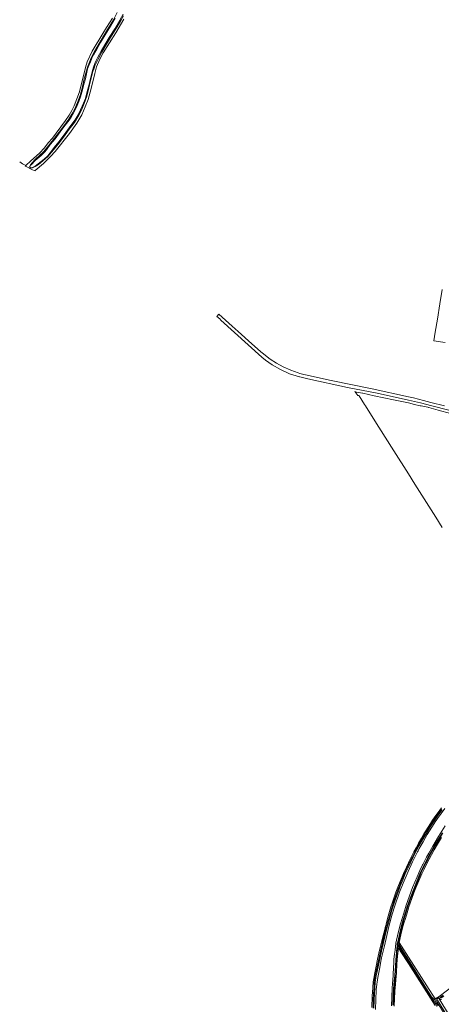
# Model space of a CAD drawing. Header units: metres. Extents: x 250001 to 257773, y 598992 to 609118.
# Tile 170 of 256: x 250305 to 251059, y 601649 to 603407. Entities that reach past the tile are written whole.
import ezdxf

# ---------------------------------------------------------------- set-up
doc = ezdxf.new("R2010")
doc.units = ezdxf.units.M
for name, color, linetype, lineweight in [('B-WE-GR-BOUWLAND-GV', 252, 'Continuous', 13), ('B-WE-GR-GROENVOORZIENING-GV', 252, 'Continuous', 18), ('B-WE-OG-WATER-GV', 252, 'Continuous', 18), ('B-WE-OG-WATER_SLOOT-GV', 252, 'Continuous', 18), ('B-WE-VH-VERHARDING_GESLOTEN-GV', 252, 'Continuous', 18), ('X-XX-AL-REFERENTIE-G', 7, 'Continuous', 18)]:
    doc.layers.add(name, color=color, linetype=linetype, lineweight=lineweight)

# ---------------------------------------------------------------- blocks, each defined once
blk = doc.blocks.new('BS2021-132-Xref-BGT-GRIJS-20210617-aangepast')
at = {"layer": 'B-WE-GR-BOUWLAND-GV', "flags": 128}
for points in [[(250305.421, 603152.915), (250310.62, 603149.552), (250316.256, 603146.385), (250325.214, 603154.951), (250340.807, 603168.442), (250349.928, 603178.185), (250356.62, 603186.745), (250363.858, 603195.34), (250370.549, 603203.808), (250379.249, 603215.421), (250387.393, 603226.454), (250393.738, 603235.973), (250398.519, 603244.339), (250402.647, 603253.03), (250412.106, 603277.931), (250422.866, 603321.161), (250426.004, 603331.402), (250435.077, 603350.513), (250454.219, 603381.684), (250460.701, 603392.466), (250471.02, 603409.399)], [(251060.022, 602925.141), (251055.993, 602899.291), (251051.681, 602872.173), (251047.944, 602848.637), (251045.299, 602833.207), (251065.573, 602830.314)], [(251075.393, 602704.025), (251053.28, 602709.84), (251036.196, 602714.251), (251036.073, 602714.369), (251035.961, 602714.499), (251035.909, 602714.571), (251034.854, 602714.846), (251022.847, 602717.571), (251022.645, 602717.616), (251022.556, 602717.571), (251022.471, 602717.527), (251022.29, 602717.451), (251022.103, 602717.39), (251021.912, 602717.345), (251021.766, 602717.321), (251020.688, 602717.571), (251010.798, 602719.864), (251000, 602722.482), (250973.255, 602728.179), (250938.712, 602735.47), (250918.397, 602739.913), (250918.361, 602739.956), (250918.25, 602740.104), (250918.153, 602740.261), (250918.138, 602740.291), (250907.457, 602742.098), (250904.464, 602743.095), (250909.393, 602735.6), (250909.425, 602735.626), (250909.558, 602735.71), (250909.699, 602735.78), (250909.846, 602735.837), (250909.998, 602735.877), (250910.154, 602735.902), (250910.311, 602735.911), (250910.468, 602735.905), (250910.624, 602735.882), (250910.777, 602735.844), (250910.925, 602735.79), (250911.067, 602735.722), (250911.201, 602735.639), (250911.326, 602735.544), (250911.44, 602735.436), (250911.544, 602735.317), (250911.634, 602735.188), (250911.669, 602735.13), (250921.758, 602719.66), (250923.088, 602717.571), (250940.154, 602690.739), (250958.672, 602661.566), (250974.134, 602637.234), (251000, 602596.277), (251011.648, 602577.709), (251032.255, 602544.896), (251048.846, 602518.509), (251060.038, 602500)]]:
    blk.add_lwpolyline(points, dxfattribs=at)
at = {"layer": 'B-WE-GR-GROENVOORZIENING-GV', "flags": 128}
for points in [[(250471.02, 603409.399), (250460.701, 603392.466), (250454.219, 603381.684), (250435.077, 603350.513), (250426.004, 603331.402), (250422.866, 603321.161), (250412.106, 603277.931), (250402.647, 603253.03), (250398.519, 603244.339), (250393.738, 603235.973), (250387.393, 603226.454), (250379.249, 603215.421), (250370.549, 603203.808), (250363.858, 603195.34), (250356.62, 603186.745), (250349.928, 603178.185), (250340.807, 603168.442), (250325.214, 603154.951), (250316.256, 603146.385), (250315.369, 603145.537), (250315.67, 603145.38), (250328.084, 603138.893), (250331.336, 603137.544), (250333.022, 603136.871), (250333.352, 603137.185), (250347.948, 603149.867), (250360.51, 603162.249), (250368.944, 603171.581), (250394.486, 603203.644), (250407.766, 603222.127), (250416.26, 603236.783), (250422.721, 603250.84), (250427.506, 603264.179), (250431.215, 603277.399), (250434.864, 603291.038), (250439.47, 603310.359), (250442.939, 603322.622), (250448.801, 603336.26), (250454.783, 603347.626), (250477.335, 603383.158), (250491.452, 603407.444)], [(250490.726, 603413.312), (250486.349, 603405.309), (250479.4, 603393.884), (250469.286, 603377.831), (250460.365, 603362.888), (250452.088, 603348.833), (250445.367, 603336.21), (250439.753, 603324.004), (250439.192, 603322.071), (250437.724, 603318.568), (250437.011, 603316.763), (250434.523, 603307.085), (250431.6, 603295.824), (250429.225, 603284.781), (250425.334, 603270.221), (250422.594, 603261.638), (250420.924, 603257.124), (250415.668, 603244.996), (250411.245, 603236.306), (250403.339, 603223.315), (250394.128, 603211.075), (250385.338, 603199.463), (250376.448, 603187.353), (250365.858, 603174.183), (250355.975, 603162.454), (250351.126, 603157.997), (250338.824, 603148.173), (250332.898, 603144.461), (250328.253, 603142.324), (250324.447, 603141.839), (250322.745, 603144.006), (250324.723, 603147.643), (250332.245, 603156.552), (250333.464, 603157.665), (250341.182, 603164.621), (250347.827, 603170.928), (250354.466, 603178.567), (250363.496, 603190.03), (250375.856, 603205.957), (250388.216, 603222.534), (250393.295, 603229.091), (250398.899, 603238.021), (250403.74, 603247.582), (250408.477, 603258.702), (250413.224, 603271.454), (250417.031, 603284.183), (250420.302, 603298.497), (250423.349, 603311.204), (250426.432, 603321.783), (250428.82, 603327.711), (250433.213, 603338.322), (250439.232, 603349.983), (250447.455, 603364.285), (250460.494, 603385.995), (250472.913, 603406.57), (250479.737, 603419.737)], [(251058.765, 601657.702), (251058.642, 601657.658), (251058.516, 601657.621), (251058.388, 601657.591), (251058.259, 601657.57), (251058.129, 601657.556), (251057.998, 601657.551), (251057.867, 601657.554), (251057.737, 601657.564), (251057.607, 601657.582), (251057.479, 601657.609), (251057.352, 601657.643), (251057.229, 601657.685), (251057.107, 601657.734), (251056.989, 601657.791), (251056.875, 601657.854), (251056.764, 601657.925), (251056.659, 601658.002), (251056.627, 601658.027), (251055.663, 601659.455), (251054.431, 601661.278), (251054.382, 601661.38), (251054.34, 601661.486), (251054.305, 601661.594), (251054.278, 601661.705), (251054.259, 601661.817), (251054.248, 601661.929), (251054.245, 601662.043), (251054.25, 601662.157), (251054.263, 601662.269), (251054.284, 601662.381), (251054.313, 601662.491), (251054.349, 601662.599), (251054.393, 601662.703), (251054.444, 601662.805), (251054.502, 601662.902), (251054.567, 601662.996), (251054.605, 601663.045), (251047.519, 601658.911), (251032.701, 601682.166), (251000, 601733.205), (250983.682, 601759.353), (250983.159, 601756.867), (250982.989, 601756.227), (250983.198, 601755.454), (250988.76, 601746.33), (251000, 601728.453), (251041.308, 601662.752), (251042.926, 601660.658), (251043.152, 601660.406), (251043.384, 601660.159), (251043.622, 601659.917), (251043.865, 601659.681), (251044.114, 601659.451), (251044.368, 601659.227), (251044.628, 601659.009), (251044.892, 601658.797), (251045.162, 601658.592), (251045.436, 601658.393), (251045.715, 601658.2), (251045.998, 601658.014), (251046.286, 601657.835), (251046.477, 601657.721), (251046.702, 601657.605), (251046.931, 601657.496), (251047.163, 601657.395), (251047.398, 601657.301), (251047.637, 601657.214), (251047.877, 601657.135), (251048.013, 601657.094), (251048.179, 601657.006), (251048.341, 601656.912), (251048.498, 601656.811), (251048.652, 601656.703), (251048.8, 601656.588), (251048.944, 601656.468), (251049.082, 601656.341), (251049.214, 601656.209), (251049.341, 601656.071), (251049.462, 601655.927), (251049.577, 601655.779), (251049.685, 601655.626), (251049.787, 601655.468), (251049.859, 601655.347), (251049.943, 601655.233), (251051.506, 601653.097), (251115.282, 601550.155)], [(251097.276, 601582.859), (251051.797, 601656.602), (251050.343, 601658.96), (251051.834, 601659.654), (251053.57, 601660.498), (251054.669, 601658.721), (251100.173, 601585.169)]]:
    blk.add_lwpolyline(points, dxfattribs=at)
at = {"layer": 'B-WE-OG-WATER-GV', "flags": 128}
for points in [[(250476.123, 603409.465), (250467.777, 603394.798), (250458.194, 603379.608), (250450.003, 603366.029), (250443.584, 603355.009), (250437.435, 603343.803), (250434.465, 603337.721), (250431.722, 603331.589), (250429.154, 603325.137), (250426.813, 603318.634), (250424.666, 603310.22), (250422.825, 603301.165), (250420.871, 603293.383), (250417.568, 603281.264), (250414.309, 603269.052), (250411.3, 603260.744), (250406.376, 603249.516), (250402.277, 603241.182), (250397.267, 603232.773), (250393.584, 603227.521), (250386.93, 603218.641), (250381.017, 603210.566), (250368.687, 603194.152), (250360.144, 603183.76), (250353.252, 603174.293), (250349.63, 603169.904), (250343.581, 603164.421), (250332.973, 603155.52), (250325.66, 603147.791), (250324.952, 603146.726), (250324.039, 603145.103), (250323.541, 603144.13), (250323.41, 603143.606), (250324.589, 603142.038), (250328.365, 603142.799), (250333.257, 603145.04), (250338.483, 603149.192), (250349.255, 603157.864), (250355.94, 603163.881), (250360.13, 603168.96), (250367.026, 603178.432), (250375.529, 603188.774), (250388.005, 603205.383), (250393.922, 603213.462), (250400.629, 603222.414), (250404.576, 603228.042), (250409.929, 603237.029), (250414.267, 603245.847), (250419.655, 603257.508), (250422.745, 603265.988), (250426.091, 603278.269), (250429.462, 603290.768), (250431.312, 603299.238), (250433.513, 603308.316), (250435.365, 603315.939), (250437.291, 603322.054), (250439.738, 603328.203), (250442.347, 603334.035), (250445.161, 603339.799), (250451.158, 603350.726), (250457.805, 603361.587), (250465.599, 603375.04), (250475.24, 603390.324), (250484.213, 603405.556), (250490.35, 603416.68)], [(250938.446, 601642.305), (250938.613, 601655.939), (250939.266, 601668.91), (250939.995, 601678.348), (250940.533, 601687.973), (250941.028, 601691.953), (250941.601, 601696.361), (250942.235, 601700.087), (250943.83, 601707.53), (250948.219, 601727.33), (250952.809, 601749.146), (250957.656, 601769.418), (250962.009, 601786.735), (250964.076, 601794.19), (250967.926, 601808.416), (250970.948, 601819.073), (250975.518, 601833.089), (250979.128, 601843.21), (250981.966, 601851.362), (250985.44, 601860.126), (250989.177, 601869.685), (250994.322, 601881.885), (250999.277, 601892.72), (251004.013, 601902.729), (251008.432, 601912.06), (251015.199, 601924.908), (251019.404, 601932.885), (251023.112, 601939.79), (251028.969, 601949.313), (251033.223, 601956.695), (251037.673, 601963.734), (251040.613, 601968.426), (251045.451, 601975.656), (251051.529, 601984.585), (251060.017, 601996.4)], [(251058.808, 601997.287), (251050.299, 601985.445), (251044.208, 601976.495), (251039.354, 601969.242), (251036.403, 601964.533), (251031.939, 601957.47), (251027.68, 601950.08), (251021.811, 601940.538), (251018.08, 601933.59), (251013.872, 601925.607), (251007.09, 601912.73), (251002.658, 601903.371), (250997.917, 601893.352), (250992.949, 601882.489), (250987.787, 601870.249), (250984.044, 601860.676), (250980.56, 601851.885), (250977.713, 601843.709), (250974.099, 601833.574), (250969.513, 601819.51), (250966.48, 601808.817), (250962.63, 601794.586), (250961.337, 601789.923), (250961.119, 601789.712), (250960.878, 601789.569), (250960.644, 601789.474), (250960.378, 601789.488), (250960.19, 601789.541), (250959.915, 601789.781), (250959.549, 601790.184), (250959.195, 601788.819), (250959.424, 601788.504), (250959.828, 601787.812), (250960.066, 601787.322), (250960.202, 601786.869), (250960.34, 601786.249), (250956.199, 601769.775), (250951.346, 601749.475), (250946.753, 601727.646), (250942.364, 601707.85), (250940.762, 601700.37), (250940.117, 601696.584), (250939.54, 601692.142), (250939.038, 601688.108), (250938.498, 601678.448), (250937.769, 601669.006), (250937.113, 601655.986), (250936.946, 601642.313)], [(251060.7, 601955.205), (251055.468, 601947.107), (251046.752, 601932.978), (251038.325, 601917.724), (251029.899, 601901.532), (251021.588, 601884.893), (251015.584, 601870.249), (251009.402, 601855.359), (251003.293, 601838.901), (250997.812, 601823.96), (250994.577, 601813.76), (250990.668, 601800.56), (250987.687, 601790.15), (250983.931, 601774.602), (250981.406, 601763.012), (250979.967, 601757.299), (250979.54, 601751.665), (250979.448, 601750.896), (250978.526, 601741.899), (250977.496, 601728.502), (250976.729, 601717.856), (250975.402, 601700.546), (250974.472, 601690.759), (250973.413, 601677.027), (250972.753, 601664.297), (250972.231, 601647.809)], [(250973.23, 601647.784), (250973.752, 601664.256), (250974.411, 601676.963), (250975.468, 601690.673), (250976.398, 601700.461), (250977.726, 601717.782), (250978.493, 601728.428), (250979.522, 601741.81), (250980.442, 601750.785), (250980.735, 601753.231), (250980.748, 601753.305), (250980.787, 601753.38), (250980.839, 601753.447), (250980.903, 601753.502), (250980.976, 601753.544), (250981.055, 601753.572), (250981.139, 601753.584), (250981.223, 601753.581), (250981.305, 601753.561), (250981.377, 601753.53), (250981.462, 601753.459), (250982.515, 601752.288), (250987.34, 601744.39), (250994.083, 601733.732), (251000, 601724.191), (251006.812, 601714.126), (251017.724, 601696.712), (251028.159, 601679.86), (251037.265, 601665.413), (251041.154, 601659.313), (251042.506, 601657.341), (251043.701, 601655.421), (251044.971, 601654), (251046.227, 601652.631), (251047.524, 601651.157), (251048.452, 601649.852), (251050.963, 601645.553)], [(251052.937, 601646.557), (251050.341, 601650.665), (251049.102, 601652.668), (251048.071, 601654.177), (251045.936, 601655.065), (251044.176, 601656.423), (251042.969, 601658.076), (251041.407, 601660.31), (251037.773, 601665.733), (251028.668, 601680.178), (251018.233, 601697.03), (251007.319, 601714.447), (251000, 601726.006), (250995.508, 601733.035), (250987.373, 601745.922), (250982.742, 601753.522), (250981.505, 601754.933), (250981.236, 601755.478), (250981.076, 601756.071), (250981.04, 601756.648), (250982.574, 601762.738), (250985.1, 601774.333), (250988.848, 601789.844), (250991.82, 601800.225), (250995.725, 601813.409), (250998.948, 601823.572), (251004.419, 601838.486), (251010.519, 601854.92), (251016.693, 601869.792), (251022.681, 601884.397), (251030.968, 601900.987), (251039.382, 601917.157), (251047.788, 601932.373), (251056.483, 601946.466), (251061.706, 601954.55)], [(251062.085, 601665.72), (251057.115, 601662.243), (251057.099, 601662.211), (251057.044, 601662.087), (251057.004, 601661.958), (251056.98, 601661.825), (251056.972, 601661.69), (251056.979, 601661.555), (251057.003, 601661.421), (251057.042, 601661.292), (251057.096, 601661.168), (251057.165, 601661.051), (251057.246, 601660.943), (251057.34, 601660.845), (251057.445, 601660.76), (251057.559, 601660.687), (251057.681, 601660.628), (251057.809, 601660.584), (251058.319, 601660.522), (251063.305, 601664.011)]]:
    blk.add_lwpolyline(points, dxfattribs=at)
at = {"layer": 'B-WE-OG-WATER_SLOOT-GV', "flags": 128}
for points in [[(250479.737, 603419.737), (250472.913, 603406.57), (250460.494, 603385.995), (250447.455, 603364.285), (250439.232, 603349.983), (250433.213, 603338.322), (250428.82, 603327.711), (250426.432, 603321.783), (250423.349, 603311.204), (250420.302, 603298.497), (250417.031, 603284.183), (250413.224, 603271.454), (250408.477, 603258.702), (250403.74, 603247.582), (250398.899, 603238.021), (250393.295, 603229.091), (250388.216, 603222.534), (250375.856, 603205.957), (250363.496, 603190.03), (250354.466, 603178.567), (250347.827, 603170.928), (250341.182, 603164.621), (250333.464, 603157.665), (250332.245, 603156.552), (250324.723, 603147.643), (250322.745, 603144.006), (250324.447, 603141.839), (250328.253, 603142.324), (250332.898, 603144.461), (250338.824, 603148.173), (250351.126, 603157.997), (250355.975, 603162.454), (250365.858, 603174.183), (250376.448, 603187.353), (250385.338, 603199.463), (250394.128, 603211.075), (250403.339, 603223.315), (250411.245, 603236.306), (250415.668, 603244.996), (250420.924, 603257.124), (250422.594, 603261.638), (250425.334, 603270.221), (250429.225, 603284.781), (250431.6, 603295.824), (250434.523, 603307.085), (250437.011, 603316.763), (250437.724, 603318.568), (250439.192, 603322.071), (250439.753, 603324.004), (250445.367, 603336.21), (250452.088, 603348.833), (250460.365, 603362.888), (250469.286, 603377.831), (250479.4, 603393.884), (250486.349, 603405.309), (250490.726, 603413.312)], [(250490.35, 603416.68), (250484.213, 603405.556), (250475.24, 603390.324), (250465.599, 603375.04), (250457.805, 603361.587), (250451.158, 603350.726), (250445.161, 603339.799), (250442.347, 603334.035), (250439.738, 603328.203), (250437.291, 603322.054), (250435.365, 603315.939), (250433.513, 603308.316), (250431.312, 603299.238), (250429.462, 603290.768), (250426.091, 603278.269), (250422.745, 603265.988), (250419.655, 603257.508), (250414.267, 603245.847), (250409.929, 603237.029), (250404.576, 603228.042), (250400.629, 603222.414), (250393.922, 603213.462), (250388.005, 603205.383), (250375.529, 603188.774), (250367.026, 603178.432), (250360.13, 603168.96), (250355.94, 603163.881), (250349.255, 603157.864), (250338.483, 603149.192), (250333.257, 603145.04), (250328.365, 603142.799), (250324.589, 603142.038), (250323.41, 603143.606), (250323.541, 603144.13), (250324.039, 603145.103), (250324.952, 603146.726), (250325.66, 603147.791), (250332.973, 603155.52), (250343.581, 603164.421), (250349.63, 603169.904), (250353.252, 603174.293), (250360.144, 603183.76), (250368.687, 603194.152), (250381.017, 603210.566), (250386.93, 603218.641), (250393.584, 603227.521), (250397.267, 603232.773), (250402.277, 603241.182), (250406.376, 603249.516), (250411.3, 603260.744), (250414.309, 603269.052), (250417.568, 603281.264), (250420.871, 603293.383), (250422.825, 603301.165), (250424.666, 603310.22), (250426.813, 603318.634), (250429.154, 603325.137), (250431.722, 603331.589), (250434.465, 603337.721), (250437.435, 603343.803), (250443.584, 603355.009), (250450.003, 603366.029), (250458.194, 603379.608), (250467.777, 603394.798), (250476.123, 603409.465)], [(250941.22, 601640.145), (250941.519, 601658.008), (250942.39, 601674.234), (250942.429, 601674.968), (250942.476, 601675.332), (250943.719, 601685.047), (250944.176, 601688.56), (250945.316, 601697.331), (250948.068, 601712.224), (250951.399, 601729.188), (250952.077, 601732.098), (250956.318, 601751.018), (250960.091, 601766.917), (250965.109, 601787.973), (250971.144, 601810.39), (250975.7, 601825.285), (250984.283, 601849.244), (250990.454, 601865.395), (250999.409, 601886.479), (251007.391, 601903.7), (251016.2, 601921.271), (251016.49, 601921.85), (251016.725, 601922.286), (251017.061, 601922.91), (251019.389, 601927.236), (251026.055, 601939.404), (251033.615, 601952.141), (251046.023, 601971.866), (251047.987, 601974.805), (251050.98, 601979.285), (251051.946, 601980.649), (251064.851, 601998.873)], [(251058.804, 602000), (251055.79, 601995.893), (251051.16, 601989.422), (251047.172, 601983.717), (251043.2, 601977.897), (251039.173, 601971.744), (251034.988, 601965.269), (251031.114, 601959.069), (251027.533, 601953.225), (251023.072, 601945.553), (251017.988, 601936.834), (251013.496, 601928.645), (251009.688, 601921.321), (251005.53, 601913.323), (251000.83, 601903.659), (251000, 601901.909), (250996.368, 601894.251), (250992.573, 601885.717), (250988.582, 601876.543), (250985.257, 601868.395), (250981.304, 601858.44), (250977.692, 601849.161), (250974.47, 601840.197), (250971.54, 601831.641), (250968.688, 601822.923), (250966.309, 601815.094), (250962.851, 601802.512), (250960.104, 601792.321), (250959.549, 601790.184), (250959.915, 601789.781), (250960.19, 601789.541), (250960.378, 601789.488), (250960.644, 601789.474), (250960.878, 601789.569), (250961.119, 601789.712), (250961.337, 601789.923), (250962.63, 601794.586), (250966.48, 601808.817), (250969.513, 601819.51), (250974.099, 601833.574), (250977.713, 601843.709), (250980.56, 601851.885), (250984.044, 601860.676), (250987.787, 601870.249), (250992.949, 601882.489), (250997.917, 601893.352), (251002.658, 601903.371), (251007.09, 601912.73), (251013.872, 601925.607), (251018.08, 601933.59), (251021.811, 601940.538), (251027.68, 601950.08), (251031.939, 601957.47), (251036.403, 601964.533), (251039.354, 601969.242), (251044.208, 601976.495), (251050.299, 601985.445), (251058.808, 601997.287)], [(251060.017, 601996.4), (251051.529, 601984.585), (251045.451, 601975.656), (251040.613, 601968.426), (251037.673, 601963.734), (251033.223, 601956.695), (251028.969, 601949.313), (251023.112, 601939.79), (251019.404, 601932.885), (251015.199, 601924.908), (251008.432, 601912.06), (251004.013, 601902.729), (250999.277, 601892.72), (250994.322, 601881.885), (250989.177, 601869.685), (250985.44, 601860.126), (250981.966, 601851.362), (250979.128, 601843.21), (250975.518, 601833.089), (250970.948, 601819.073), (250967.926, 601808.416), (250964.076, 601794.19), (250962.009, 601786.735), (250957.656, 601769.418), (250952.809, 601749.146), (250948.219, 601727.33), (250943.83, 601707.53), (250942.235, 601700.087), (250941.601, 601696.361), (250941.028, 601691.953), (250940.533, 601687.973), (250939.995, 601678.348), (250939.266, 601668.91), (250938.613, 601655.939), (250938.446, 601642.305)], [(250936.946, 601642.313), (250937.113, 601655.986), (250937.769, 601669.006), (250938.498, 601678.448), (250939.038, 601688.108), (250939.54, 601692.142), (250940.117, 601696.584), (250940.762, 601700.37), (250942.364, 601707.85), (250946.753, 601727.646), (250951.346, 601749.475), (250956.199, 601769.775), (250960.34, 601786.249), (250960.202, 601786.869), (250960.066, 601787.322), (250959.828, 601787.812), (250959.424, 601788.504), (250959.195, 601788.819), (250958.586, 601786.473), (250958.289, 601785.5), (250955.764, 601776.012), (250951.789, 601760.227), (250948.456, 601745.642), (250944.982, 601729.968), (250942.278, 601717.112), (250939.746, 601705.243), (250937.914, 601695.115), (250937.034, 601689.331), (250936.121, 601679.313), (250935.567, 601670.725), (250935.127, 601664.071), (250934.945, 601656.947), (250934.777, 601650.153), (250934.793, 601643.395)], [(251065.746, 601967.519), (251053.659, 601948.912), (251043.452, 601931.683), (251036.278, 601918.81), (251032.512, 601911.899), (251026.34, 601900.155), (251025.527, 601898.607), (251025.371, 601898.282), (251020.465, 601888.059), (251015.515, 601876.868), (251007.359, 601857.647), (250995.915, 601826.259), (250991.546, 601812.098), (250985.683, 601792.94), (250981.747, 601776.673), (250977.6, 601758.596), (250976.071, 601745.795), (250975.114, 601738.481), (250973.956, 601729.628), (250973.816, 601723.846), (250972.649, 601703.445), (250972.483, 601699.92), (250972.179, 601693.479), (250971.626, 601685.594), (250971.12, 601678.366), (250970.097, 601661.704), (250969.496, 601646.384)], [(250974.628, 601646.18), (250975.109, 601659.002), (250975.9, 601672.793), (250976.753, 601685.04), (250977.36, 601692.765), (250978.504, 601705.49), (250979.526, 601721.116), (250980.675, 601734.892), (250981.566, 601744.528), (250981.784, 601748.031), (250982.08, 601749.755), (250982.102, 601749.885), (250982.141, 601749.934), (250982.192, 601749.972), (250982.25, 601749.995), (250982.312, 601750.003), (250982.374, 601749.995), (250982.433, 601749.972), (250982.448, 601749.963), (250982.492, 601749.919), (250986.66, 601743.13), (251000, 601722.192), (251047.748, 601647.248)], [(251115.282, 601550.155), (251051.506, 601653.097), (251049.943, 601655.233), (251049.859, 601655.347), (251049.787, 601655.468), (251049.685, 601655.626), (251049.577, 601655.779), (251049.462, 601655.927), (251049.341, 601656.071), (251049.214, 601656.209), (251049.082, 601656.341), (251048.944, 601656.468), (251048.8, 601656.588), (251048.652, 601656.703), (251048.498, 601656.811), (251048.341, 601656.912), (251048.179, 601657.006), (251048.013, 601657.094), (251047.877, 601657.135), (251047.637, 601657.214), (251047.398, 601657.301), (251047.163, 601657.395), (251046.931, 601657.496), (251046.702, 601657.605), (251046.477, 601657.721), (251046.286, 601657.835), (251045.998, 601658.014), (251045.715, 601658.2), (251045.436, 601658.393), (251045.162, 601658.592), (251044.892, 601658.797), (251044.628, 601659.009), (251044.368, 601659.227), (251044.114, 601659.451), (251043.865, 601659.681), (251043.622, 601659.917), (251043.384, 601660.159), (251043.152, 601660.406), (251042.926, 601660.658), (251041.308, 601662.752), (251000, 601728.453), (250988.76, 601746.33), (250983.198, 601755.454), (250982.989, 601756.227), (250983.159, 601756.867), (250983.682, 601759.353), (250986.556, 601773.026), (250989.008, 601783.058), (250991.877, 601793.883), (250994.5, 601802.53), (250997.519, 601812.701), (251000, 601820.691), (251000.258, 601821.522), (251003.071, 601829.771), (251005.905, 601837.967), (251009.824, 601848.16), (251013.391, 601857.216), (251016.874, 601865.529), (251020.29, 601873.493), (251024.085, 601882.163), (251027.798, 601890.537), (251032.27, 601899.429), (251036.732, 601908.201), (251041.059, 601916.11), (251046.016, 601925.108), (251051.829, 601935.348), (251059.042, 601947.07)], [(251084.895, 601685.777), (251054.605, 601663.045), (251054.567, 601662.996), (251054.502, 601662.902), (251054.444, 601662.805), (251054.393, 601662.703), (251054.349, 601662.599), (251054.313, 601662.491), (251054.284, 601662.381), (251054.263, 601662.269), (251054.25, 601662.157), (251054.245, 601662.043), (251054.248, 601661.929), (251054.259, 601661.817), (251054.278, 601661.705), (251054.305, 601661.594), (251054.34, 601661.486), (251054.382, 601661.38), (251054.431, 601661.278), (251055.663, 601659.455), (251056.627, 601658.027), (251056.659, 601658.002), (251056.764, 601657.925), (251056.875, 601657.854), (251056.989, 601657.791), (251057.107, 601657.734), (251057.229, 601657.685), (251057.352, 601657.643), (251057.479, 601657.609), (251057.607, 601657.582), (251057.737, 601657.564), (251057.867, 601657.554), (251057.998, 601657.551), (251058.129, 601657.556), (251058.259, 601657.57), (251058.388, 601657.591), (251058.516, 601657.621), (251058.642, 601657.658), (251058.765, 601657.702)], [(251063.305, 601664.011), (251058.319, 601660.522), (251057.809, 601660.584), (251057.681, 601660.628), (251057.559, 601660.687), (251057.445, 601660.76), (251057.34, 601660.845), (251057.246, 601660.943), (251057.165, 601661.051), (251057.096, 601661.168), (251057.042, 601661.292), (251057.003, 601661.421), (251056.979, 601661.555), (251056.972, 601661.69), (251056.98, 601661.825), (251057.004, 601661.958), (251057.044, 601662.087), (251057.099, 601662.211), (251057.115, 601662.243), (251062.085, 601665.72)], [(251061.706, 601954.55), (251056.483, 601946.466), (251047.788, 601932.373), (251039.382, 601917.157), (251030.968, 601900.987), (251022.681, 601884.397), (251016.693, 601869.792), (251010.519, 601854.92), (251004.419, 601838.486), (250998.948, 601823.572), (250995.725, 601813.409), (250991.82, 601800.225), (250988.848, 601789.844), (250985.1, 601774.333), (250982.574, 601762.738), (250981.04, 601756.648), (250981.076, 601756.071), (250981.236, 601755.478), (250981.505, 601754.933), (250982.742, 601753.522), (250987.373, 601745.922), (250995.508, 601733.035), (251000, 601726.006), (251007.319, 601714.447), (251018.233, 601697.03), (251028.668, 601680.178), (251037.773, 601665.733), (251041.407, 601660.31), (251042.969, 601658.076), (251044.176, 601656.423), (251045.936, 601655.065), (251048.071, 601654.177), (251049.102, 601652.668), (251050.341, 601650.665), (251052.937, 601646.557)], [(251050.963, 601645.553), (251048.452, 601649.852), (251047.524, 601651.157), (251046.227, 601652.631), (251044.971, 601654), (251043.701, 601655.421), (251042.506, 601657.341), (251041.154, 601659.313), (251037.265, 601665.413), (251028.159, 601679.86), (251017.724, 601696.712), (251006.812, 601714.126), (251000, 601724.191), (250994.083, 601733.732), (250987.34, 601744.39), (250982.515, 601752.288), (250981.462, 601753.459), (250981.377, 601753.53), (250981.305, 601753.561), (250981.223, 601753.581), (250981.139, 601753.584), (250981.055, 601753.572), (250980.976, 601753.544), (250980.903, 601753.502), (250980.839, 601753.447), (250980.787, 601753.38), (250980.748, 601753.305), (250980.735, 601753.231), (250980.442, 601750.785), (250979.522, 601741.81), (250978.493, 601728.428), (250977.726, 601717.782), (250976.398, 601700.461), (250975.468, 601690.673), (250974.411, 601676.963), (250973.752, 601664.256), (250973.23, 601647.784)], [(250972.231, 601647.809), (250972.753, 601664.297), (250973.413, 601677.027), (250974.472, 601690.759), (250975.402, 601700.546), (250976.729, 601717.856), (250977.496, 601728.502), (250978.526, 601741.899), (250979.448, 601750.896), (250979.54, 601751.665), (250979.967, 601757.299), (250981.406, 601763.012), (250983.931, 601774.602), (250987.687, 601790.15), (250990.668, 601800.56), (250994.577, 601813.76), (250997.812, 601823.96), (251003.293, 601838.901), (251009.402, 601855.359), (251015.584, 601870.249), (251021.588, 601884.893), (251029.899, 601901.532), (251038.325, 601917.724), (251046.752, 601932.978), (251055.468, 601947.107), (251060.7, 601955.205)]]:
    blk.add_lwpolyline(points, dxfattribs=at)
at = {"layer": 'B-WE-VH-VERHARDING_GESLOTEN-GV', "flags": 128}
blk.add_lwpolyline([(251064.355, 602717.571), (251040.236, 602723.606), (251026.955, 602726.929), (251009.032, 602731.414), (251000, 602733.397), (250934.966, 602747.674), (250862.074, 602762.467), (250816.211, 602772.531), (250813.071, 602773.354), (250806.116, 602775.178), (250802.809, 602776.045), (250789.616, 602780.884), (250775.999, 602787.074), (250764.501, 602793.311), (250753.139, 602800.448), (250741.696, 602809.711), (250737.987, 602812.504), (250736.872, 602813.468), (250735.668, 602814.509), (250720.026, 602828.027), (250695.864, 602849.857), (250685.29, 602859.41), (250678.853, 602865.226), (250661.337, 602881.154), (250657.666, 602877.117), (250662.739, 602872.496), (250664.92, 602870.509), (250737.953, 602804.285), (250744.572, 602798.809), (250756.516, 602790.306), (250771.16, 602782.056), (250787.692, 602774.416), (250805.578, 602768.967), (250805.772, 602768.92), (250813.109, 602767.136), (250819.949, 602765.472), (250891.322, 602750.356), (250943.822, 602740.064), (251000, 602727.44), (251021.715, 602722.561), (251041.576, 602717.571), (251100.422, 602702.784)], dxfattribs=at)

msp = doc.modelspace()

# ---------------------------------------------------------------- block references
at = {"layer": 'X-XX-AL-REFERENTIE-G'}
msp.add_blockref('BS2021-132-Xref-BGT-GRIJS-20210617-aangepast', (0, 0), dxfattribs=at)

doc.saveas('drawing.dxf')
